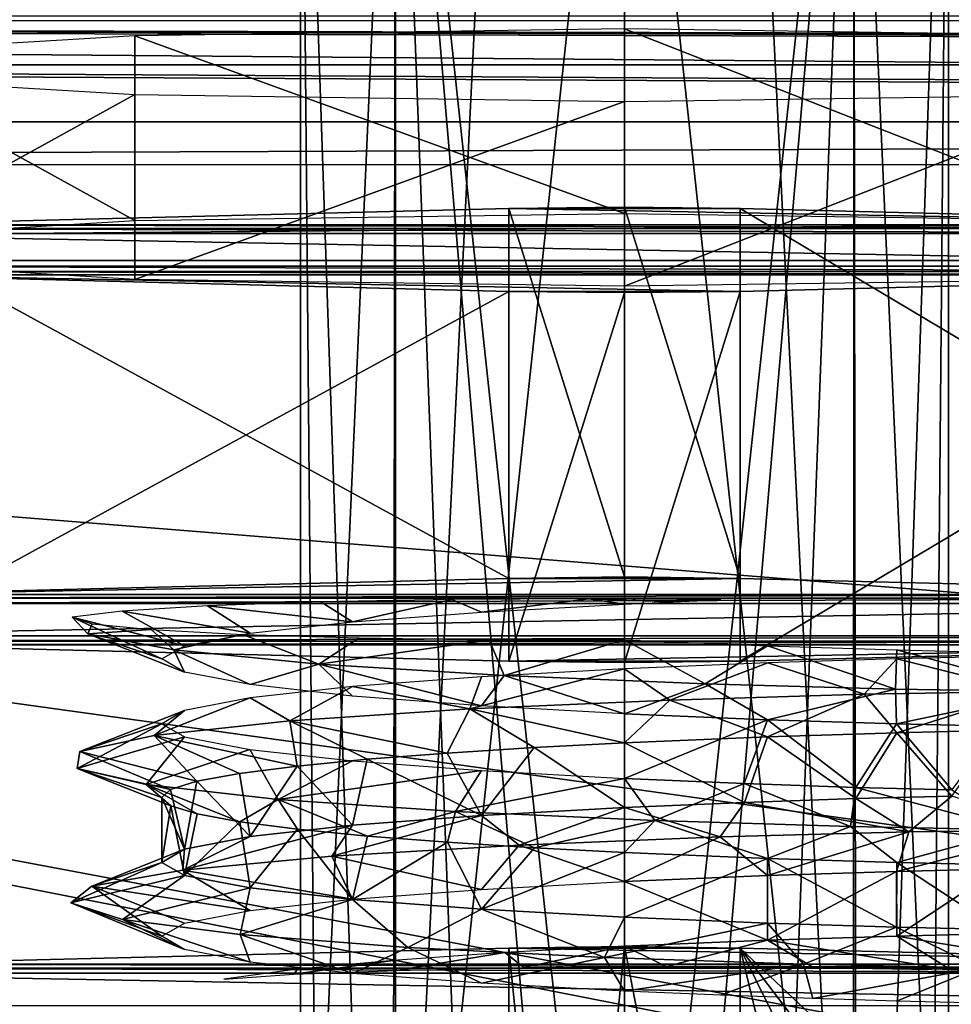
# Model space of a CAD drawing. Header units: millimetres. Extents: x -83 to 83, y -132 to 78.
# Tile 10 of 29: x -27 to -16, y -88 to -78. Entities that reach past the tile are written whole.
import ezdxf

# ---------------------------------------------------------------- set-up
doc = ezdxf.new("R2010")
doc.units = ezdxf.units.MM
doc.header["$LTSCALE"] = 52.148148
for name, color, linetype in [('21', 7, 'CONTINUOUS'), ('217', 7, 'CONTINUOUS'), ('218', 7, 'CONTINUOUS'), ('22', 7, 'CONTINUOUS'), ('232', 7, 'CONTINUOUS'), ('233', 7, 'CONTINUOUS'), ('234', 7, 'CONTINUOUS'), ('238', 7, 'CONTINUOUS'), ('240', 7, 'CONTINUOUS'), ('241', 7, 'CONTINUOUS'), ('242', 7, 'CONTINUOUS'), ('243', 7, 'CONTINUOUS'), ('244', 7, 'CONTINUOUS'), ('245', 7, 'CONTINUOUS'), ('246', 7, 'CONTINUOUS'), ('247', 7, 'CONTINUOUS'), ('251', 7, 'CONTINUOUS'), ('252', 7, 'CONTINUOUS'), ('253', 7, 'CONTINUOUS'), ('257', 7, 'CONTINUOUS'), ('258', 7, 'CONTINUOUS'), ('259', 7, 'CONTINUOUS'), ('260', 7, 'CONTINUOUS'), ('61', 7, 'CONTINUOUS'), ('91', 7, 'CONTINUOUS')]:
    doc.layers.add(name, color=color, linetype=linetype)

msp = doc.modelspace()

# ---------------------------------------------------------------- linework, layer by layer
at = {"layer": '21', "linetype": 'Continuous'}
for points in [[(61.488, -77.937, -10.004), (-70.485, -77.521, -0.478), (61.08, -78.616, -25.565), (61.488, -77.937, -10.004)], [(70.203, -77.873, -8.544), (-70.485, -77.521, -0.478), (62.987, -77.873, -8.544), (70.203, -77.873, -8.544)], [(61.94, -77.892, -8.97), (-70.485, -77.521, -0.478), (61.488, -77.937, -10.004), (61.94, -77.892, -8.97)], [(61.08, -78.616, -25.565), (-70.485, -77.521, -0.478), (-61.94, -77.892, -8.97), (61.08, -78.616, -25.565)], [(70.485, -77.521, -0.478), (-70.485, -77.521, -0.478), (70.203, -77.873, -8.544), (70.485, -77.521, -0.478)], [(62.987, -77.873, -8.544), (-70.485, -77.521, -0.478), (61.94, -77.892, -8.97), (62.987, -77.873, -8.544)], [(-61.488, -77.937, -10.004), (61.08, -78.616, -25.565), (-61.94, -77.892, -8.97), (-61.488, -77.937, -10.004)], [(-61.08, -78.616, -25.565), (61.08, -78.616, -25.565), (-61.488, -77.937, -10.004), (-61.08, -78.616, -25.565)]]:
    msp.add_3dface(points, dxfattribs=at)
at = {"layer": '217', "linetype": 'Continuous'}
for points in [[(-17.525, -71.899, -9.279), (-20, -94.833, -7.251), (-20, -71.855, -8.254), (-17.525, -71.899, -9.279)], [(-18.623, -100.839, -7.271), (-20, -100.827, -6.989), (-17.525, -71.899, -9.279), (-18.623, -100.839, -7.271)], [(-20, -100.827, -6.989), (-20, -94.833, -7.251), (-17.525, -71.899, -9.279), (-20, -100.827, -6.989)], [(-17.488, -100.873, -8.051), (-18.623, -100.839, -7.271), (-17.525, -71.899, -9.279), (-17.488, -100.873, -8.051)], [(-16.5, -72.007, -11.752), (-17.488, -100.873, -8.051), (-17.525, -71.899, -9.279), (-16.5, -72.007, -11.752)], [(-17.524, -72.115, -14.222), (-16.5, -94.985, -10.748), (-16.5, -72.007, -11.752), (-17.524, -72.115, -14.222)], [(-16.759, -100.922, -9.165), (-17.488, -100.873, -8.051), (-16.5, -72.007, -11.752), (-16.759, -100.922, -9.165)], [(-16.5, -94.985, -10.748), (-16.759, -100.922, -9.165), (-16.5, -72.007, -11.752), (-16.5, -94.985, -10.748)], [(-20, -72.16, -15.247), (-17.525, -95.093, -13.22), (-18.66, -72.148, -14.981), (-20, -72.16, -15.247)], [(-18.66, -72.148, -14.981), (-17.525, -95.093, -13.22), (-17.524, -72.115, -14.222), (-18.66, -72.148, -14.981)], [(-17.525, -95.093, -13.22), (-16.5, -94.985, -10.748), (-17.524, -72.115, -14.222), (-17.525, -95.093, -13.22)], [(-20, -95.138, -14.244), (-17.525, -95.093, -13.22), (-20, -72.16, -15.247), (-20, -95.138, -14.244)]]:
    msp.add_3dface(points, dxfattribs=at)
at = {"layer": '218', "linetype": 'Continuous'}
for points in [[(-22.475, -94.877, -8.275), (-23.5, -94.985, -10.748), (-22.476, -71.899, -9.279), (-22.475, -94.877, -8.275)], [(-22.476, -71.899, -9.279), (-23.5, -94.985, -10.748), (-23.5, -72.007, -11.75), (-22.476, -71.899, -9.279)], [(-21.34, -71.866, -8.52), (-22.475, -94.877, -8.275), (-22.476, -71.899, -9.279), (-21.34, -71.866, -8.52)], [(-20, -94.833, -7.251), (-22.475, -94.877, -8.275), (-20, -71.855, -8.254), (-20, -94.833, -7.251)], [(-20, -71.855, -8.254), (-22.475, -94.877, -8.275), (-21.34, -71.866, -8.52), (-20, -71.855, -8.254)], [(-23.5, -72.007, -11.75), (-22.512, -101.086, -12.92), (-22.475, -72.115, -14.223), (-23.5, -72.007, -11.75)], [(-23.241, -101.037, -11.807), (-22.512, -101.086, -12.92), (-23.5, -72.007, -11.75), (-23.241, -101.037, -11.807)], [(-23.5, -94.985, -10.748), (-23.241, -101.037, -11.807), (-23.5, -72.007, -11.75), (-23.5, -94.985, -10.748)], [(-22.512, -101.086, -12.92), (-21.377, -101.12, -13.7), (-22.475, -72.115, -14.223), (-22.512, -101.086, -12.92)], [(-21.377, -101.12, -13.7), (-20, -101.132, -13.982), (-22.475, -72.115, -14.223), (-21.377, -101.12, -13.7)], [(-20, -101.132, -13.982), (-20, -95.138, -14.244), (-22.475, -72.115, -14.223), (-20, -101.132, -13.982)], [(-20, -95.138, -14.244), (-20, -72.16, -15.247), (-22.475, -72.115, -14.223), (-20, -95.138, -14.244)]]:
    msp.add_3dface(points, dxfattribs=at)
at = {"layer": '22', "linetype": 'Continuous'}
for points in [[(-74.25, -78, -29), (-74.47, -77.47, -29), (74.25, -78, -29), (-74.25, -78, -29)], [(74.25, -78, -29), (-74.47, -77.47, -29), (74.47, -77.47, -29), (74.25, -78, -29)], [(-74.25, -110.996, -29), (-74.25, -78, -29), (74.25, -110.996, -29), (-74.25, -110.996, -29)], [(74.25, -110.996, -29), (-74.25, -78, -29), (74.25, -78, -29), (74.25, -110.996, -29)]]:
    msp.add_3dface(points, dxfattribs=at)
at = {"layer": '232', "linetype": 'Continuous'}
for points in [[(-17.092, -94.444, -1.472), (-15.25, -94.627, -2.528), (-18.75, -87.545, -0.815), (-17.092, -94.444, -1.472)], [(-15.25, -94.627, -2.528), (-13.426, -94.539, -3.586), (-18.75, -87.545, -0.815), (-15.25, -94.627, -2.528)], [(-18.75, -93.977, -0.534), (-17.092, -94.444, -1.472), (-18.75, -87.545, -0.815), (-18.75, -93.977, -0.534)], [(-13.426, -94.539, -3.586), (-11.75, -94.153, -4.571), (-18.75, -87.545, -0.815), (-13.426, -94.539, -3.586)], [(-18.75, -87.545, -0.815), (-11.75, -94.153, -4.571), (-11.75, -87.721, -4.852), (-18.75, -87.545, -0.815)]]:
    msp.add_3dface(points, dxfattribs=at)
at = {"layer": '233', "linetype": 'Continuous'}
for points in [[(-21.25, -87.545, -0.815), (-20.621, -93.79, -0.285), (-20, -87.53, -0.48), (-21.25, -87.545, -0.815)], [(-21.25, -93.977, -0.534), (-20.621, -93.79, -0.285), (-21.25, -87.545, -0.815), (-21.25, -93.977, -0.534)], [(-20.621, -93.79, -0.285), (-19.987, -93.729, -0.209), (-20, -87.53, -0.48), (-20.621, -93.79, -0.285)], [(-18.75, -93.977, -0.534), (-18.75, -87.545, -0.815), (-20, -87.53, -0.48), (-18.75, -93.977, -0.534)], [(-19.987, -93.729, -0.209), (-18.75, -93.977, -0.534), (-20, -87.53, -0.48), (-19.987, -93.729, -0.209)]]:
    msp.add_3dface(points, dxfattribs=at)
at = {"layer": '234', "linetype": 'Continuous'}
for points in [[(-21.25, -93.977, -0.534), (-21.25, -87.545, -0.815), (-28.25, -87.721, -4.852), (-21.25, -93.977, -0.534)], [(-26.572, -94.539, -3.585), (-24.75, -94.627, -2.528), (-28.25, -87.721, -4.852), (-26.572, -94.539, -3.585)], [(-22.906, -94.444, -1.471), (-21.25, -93.977, -0.534), (-28.25, -87.721, -4.852), (-22.906, -94.444, -1.471)], [(-24.75, -94.627, -2.528), (-22.906, -94.444, -1.471), (-28.25, -87.721, -4.852), (-24.75, -94.627, -2.528)]]:
    msp.add_3dface(points, dxfattribs=at)
at = {"layer": '238', "linetype": 'Continuous'}
for points in [[(-21.25, -87.545, -0.815), (-11.75, -87.721, -4.852), (-28.25, -87.721, -4.852), (-21.25, -87.545, -0.815)], [(-18.75, -87.545, -0.815), (-21.25, -87.545, -0.815), (-20, -87.53, -0.48), (-18.75, -87.545, -0.815)], [(-18.75, -87.545, -0.815), (-11.75, -87.721, -4.852), (-21.25, -87.545, -0.815), (-18.75, -87.545, -0.815)], [(-10.5, -87.816, -7.015), (-29.5, -87.816, -7.015), (-29.165, -87.761, -5.766), (-10.5, -87.816, -7.015)], [(-29.165, -87.761, -5.766), (-28.25, -87.721, -4.852), (-10.835, -87.761, -5.766), (-29.165, -87.761, -5.766)], [(-10.5, -87.816, -7.015), (-29.165, -87.761, -5.766), (-10.835, -87.761, -5.766), (-10.5, -87.816, -7.015)], [(-28.25, -87.721, -4.852), (-11.75, -87.721, -4.852), (-10.835, -87.761, -5.766), (-28.25, -87.721, -4.852)], [(-29.5, -87.816, -7.015), (-10.5, -88.168, -15.09), (-29.5, -88.168, -15.09), (-29.5, -87.816, -7.015)], [(-10.5, -87.816, -7.015), (-10.5, -88.168, -15.09), (-29.5, -87.816, -7.015), (-10.5, -87.816, -7.015)]]:
    msp.add_3dface(points, dxfattribs=at)
at = {"layer": '240', "linetype": 'Continuous'}
for points in [[(-20, -85.326, -6.164), (-20.977, -85.377, -6.259), (-20, -86.026, -6.134), (-20, -85.326, -6.164)], [(-21.915, -85.437, -6.541), (-22.78, -85.504, -7.002), (-21.547, -86.111, -6.376), (-21.915, -85.437, -6.541)], [(-20.977, -85.377, -6.259), (-21.915, -85.437, -6.541), (-21.547, -86.111, -6.376), (-20.977, -85.377, -6.259)], [(-20, -86.026, -6.134), (-20.977, -85.377, -6.259), (-21.547, -86.111, -6.376), (-20, -86.026, -6.134)], [(-22.78, -85.504, -7.002), (-23.538, -85.578, -7.622), (-22.941, -86.217, -7.083), (-22.78, -85.504, -7.002)], [(-21.547, -86.111, -6.376), (-22.78, -85.504, -7.002), (-22.941, -86.217, -7.083), (-21.547, -86.111, -6.376)], [(-24.159, -85.658, -8.377), (-24.62, -85.742, -9.238), (-24.046, -86.34, -8.184), (-24.159, -85.658, -8.377)], [(-23.538, -85.578, -7.622), (-24.159, -85.658, -8.377), (-24.046, -86.34, -8.184), (-23.538, -85.578, -7.622)], [(-22.941, -86.217, -7.083), (-23.538, -85.578, -7.622), (-24.046, -86.34, -8.184), (-22.941, -86.217, -7.083)], [(-24.62, -85.742, -9.238), (-24.905, -85.83, -10.174), (-24.756, -86.476, -9.574), (-24.62, -85.742, -9.238)], [(-24.046, -86.34, -8.184), (-24.62, -85.742, -9.238), (-24.756, -86.476, -9.574), (-24.046, -86.34, -8.184)], [(-24.905, -85.83, -10.174), (-25, -85.919, -11.145), (-24.756, -86.476, -9.574), (-24.905, -85.83, -10.174)], [(-24.756, -86.476, -9.574), (-25, -85.919, -11.145), (-25, -86.619, -11.116), (-24.756, -86.476, -9.574)], [(-25, -85.919, -11.145), (-24.904, -86.009, -12.118), (-25, -86.619, -11.116), (-25, -85.919, -11.145)], [(-25, -86.619, -11.116), (-24.904, -86.009, -12.118), (-24.755, -86.761, -12.654), (-25, -86.619, -11.116)], [(-24.904, -86.009, -12.118), (-24.619, -86.096, -13.053), (-24.755, -86.761, -12.654), (-24.904, -86.009, -12.118)], [(-24.619, -86.096, -13.053), (-24.156, -86.181, -13.914), (-24.755, -86.761, -12.654), (-24.619, -86.096, -13.053)], [(-24.755, -86.761, -12.654), (-24.156, -86.181, -13.914), (-24.045, -86.896, -14.042), (-24.755, -86.761, -12.654)], [(-24.156, -86.181, -13.914), (-23.534, -86.261, -14.669), (-24.045, -86.896, -14.042), (-24.156, -86.181, -13.914)], [(-24.045, -86.896, -14.042), (-23.534, -86.261, -14.669), (-22.94, -87.02, -15.144), (-24.045, -86.896, -14.042)], [(-23.534, -86.261, -14.669), (-22.777, -86.335, -15.287), (-22.94, -87.02, -15.144), (-23.534, -86.261, -14.669)], [(-22.777, -86.335, -15.287), (-21.912, -86.402, -15.747), (-22.94, -87.02, -15.144), (-22.777, -86.335, -15.287)], [(-22.94, -87.02, -15.144), (-21.912, -86.402, -15.747), (-21.545, -87.126, -15.85), (-22.94, -87.02, -15.144)], [(-21.912, -86.402, -15.747), (-20.974, -86.461, -16.029), (-21.545, -87.126, -15.85), (-21.912, -86.402, -15.747)], [(-20.974, -86.461, -16.029), (-20, -86.512, -16.122), (-21.545, -87.126, -15.85), (-20.974, -86.461, -16.029)], [(-21.545, -87.126, -15.85), (-20, -86.512, -16.122), (-20, -87.211, -16.092), (-21.545, -87.126, -15.85)]]:
    msp.add_3dface(points, dxfattribs=at)
at = {"layer": '241', "linetype": 'Continuous'}
for points in [[(-24.505, -83.846, -7.784), (-25.43, -83.902, -9.085), (-24.045, -84.142, -8.279), (-24.505, -83.846, -7.784)], [(-23.281, -83.803, -6.81), (-24.505, -83.846, -7.784), (-22.94, -84.019, -7.178), (-23.281, -83.803, -6.81)], [(-22.94, -84.019, -7.178), (-24.505, -83.846, -7.784), (-24.045, -84.142, -8.279), (-22.94, -84.019, -7.178)], [(-21.867, -83.778, -6.231), (-23.281, -83.803, -6.81), (-22.94, -84.019, -7.178), (-21.867, -83.778, -6.231)], [(-21.546, -83.913, -6.471), (-21.867, -83.778, -6.231), (-22.94, -84.019, -7.178), (-21.546, -83.913, -6.471)], [(-20.385, -83.771, -6.077), (-21.867, -83.778, -6.231), (-21.546, -83.913, -6.471), (-20.385, -83.771, -6.077)], [(-20, -83.828, -6.23), (-20.385, -83.771, -6.077), (-21.546, -83.913, -6.471), (-20, -83.828, -6.23)], [(-19.477, -83.804, -6.258), (-20.385, -83.771, -6.077), (-20, -83.828, -6.23), (-19.477, -83.804, -6.258)], [(-18.96, -83.783, -6.341), (-20.385, -83.771, -6.077), (-19.477, -83.804, -6.258), (-18.96, -83.783, -6.341)], [(-25.43, -83.902, -9.085), (-25.967, -83.969, -10.601), (-24.755, -84.278, -9.667), (-25.43, -83.902, -9.085)], [(-24.755, -84.278, -9.667), (-25.967, -83.969, -10.601), (-25, -84.42, -11.206), (-24.755, -84.278, -9.667)], [(-25, -84.42, -11.206), (-25.967, -83.969, -10.601), (-25.799, -84.15, -12.762), (-25, -84.42, -11.206)], [(-24.045, -84.142, -8.279), (-25.43, -83.902, -9.085), (-24.755, -84.278, -9.667), (-24.045, -84.142, -8.279)], [(-24.755, -84.563, -12.749), (-25, -84.42, -11.206), (-25.799, -84.15, -12.762), (-24.755, -84.563, -12.749)], [(-24.87, -84.323, -14.721), (-24.755, -84.563, -12.749), (-25.799, -84.15, -12.762), (-24.87, -84.323, -14.721)], [(-24.046, -84.698, -14.138), (-24.755, -84.563, -12.749), (-24.87, -84.323, -14.721), (-24.046, -84.698, -14.138)], [(-23.302, -84.475, -16.221), (-24.046, -84.698, -14.138), (-24.87, -84.323, -14.721), (-23.302, -84.475, -16.221)], [(-22.941, -84.822, -15.239), (-24.046, -84.698, -14.138), (-23.302, -84.475, -16.221), (-22.941, -84.822, -15.239)], [(-21.301, -84.599, -17.064), (-21.546, -84.928, -15.946), (-23.302, -84.475, -16.221), (-21.301, -84.599, -17.064)], [(-21.546, -84.928, -15.946), (-22.941, -84.822, -15.239), (-23.302, -84.475, -16.221), (-21.546, -84.928, -15.946)], [(-20, -85.013, -16.188), (-21.546, -84.928, -15.946), (-21.301, -84.599, -17.064), (-20, -85.013, -16.188)], [(-19.129, -84.689, -17.139), (-20, -85.013, -16.188), (-21.301, -84.599, -17.064), (-19.129, -84.689, -17.139)], [(-18.454, -85.078, -15.94), (-20, -85.013, -16.188), (-19.129, -84.689, -17.139), (-18.454, -85.078, -15.94)], [(-17.071, -84.746, -16.436), (-18.454, -85.078, -15.94), (-19.129, -84.689, -17.139), (-17.071, -84.746, -16.436)], [(-19.509, -84.864, -5.204), (-18.455, -85.262, -6.412), (-17.411, -84.802, -5.774), (-19.509, -84.864, -5.204)], [(-18.455, -85.262, -6.412), (-17.059, -85.218, -7.126), (-17.411, -84.802, -5.774), (-18.455, -85.262, -6.412)], [(-17.061, -85.121, -15.227), (-18.454, -85.078, -15.94), (-17.071, -84.746, -16.436), (-17.061, -85.121, -15.227)], [(-17.411, -84.802, -5.774), (-17.059, -85.218, -7.126), (-15.652, -84.771, -7.054), (-17.411, -84.802, -5.774)], [(-15.398, -84.772, -15.047), (-17.061, -85.121, -15.227), (-17.071, -84.746, -16.436), (-15.398, -84.772, -15.047)], [(-15.955, -85.148, -14.119), (-17.061, -85.121, -15.227), (-15.398, -84.772, -15.047), (-15.955, -85.148, -14.119)], [(-17.059, -85.218, -7.126), (-15.954, -85.191, -8.235), (-15.652, -84.771, -7.054), (-17.059, -85.218, -7.126)], [(-21.671, -84.961, -5.417), (-20, -85.326, -6.164), (-19.509, -84.864, -5.204), (-21.671, -84.961, -5.417)], [(-20, -85.326, -6.164), (-18.455, -85.262, -6.412), (-19.509, -84.864, -5.204), (-20, -85.326, -6.164)], [(-23.615, -85.09, -6.386), (-21.915, -85.437, -6.541), (-21.671, -84.961, -5.417), (-23.615, -85.09, -6.386)], [(-21.915, -85.437, -6.541), (-20.977, -85.377, -6.259), (-21.671, -84.961, -5.417), (-21.915, -85.437, -6.541)], [(-20.977, -85.377, -6.259), (-20, -85.326, -6.164), (-21.671, -84.961, -5.417), (-20.977, -85.377, -6.259)], [(-25.083, -85.247, -7.982), (-23.538, -85.578, -7.622), (-23.615, -85.09, -6.386), (-25.083, -85.247, -7.982)], [(-22.78, -85.504, -7.002), (-21.915, -85.437, -6.541), (-23.615, -85.09, -6.386), (-22.78, -85.504, -7.002)], [(-23.538, -85.578, -7.622), (-22.78, -85.504, -7.002), (-23.615, -85.09, -6.386), (-23.538, -85.578, -7.622)], [(-25.885, -85.422, -9.997), (-24.62, -85.742, -9.238), (-25.083, -85.247, -7.982), (-25.885, -85.422, -9.997)], [(-24.62, -85.742, -9.238), (-24.159, -85.658, -8.377), (-25.083, -85.247, -7.982), (-24.62, -85.742, -9.238)], [(-24.159, -85.658, -8.377), (-23.538, -85.578, -7.622), (-25.083, -85.247, -7.982), (-24.159, -85.658, -8.377)], [(-25.915, -85.603, -12.164), (-24.905, -85.83, -10.174), (-25.885, -85.422, -9.997), (-25.915, -85.603, -12.164)], [(-24.905, -85.83, -10.174), (-24.62, -85.742, -9.238), (-25.885, -85.422, -9.997), (-24.905, -85.83, -10.174)], [(-25, -85.919, -11.145), (-24.905, -85.83, -10.174), (-25.915, -85.603, -12.164), (-25, -85.919, -11.145)], [(-25.169, -85.779, -14.2), (-24.904, -86.009, -12.118), (-25.915, -85.603, -12.164), (-25.169, -85.779, -14.2)], [(-24.904, -86.009, -12.118), (-25, -85.919, -11.145), (-25.915, -85.603, -12.164), (-24.904, -86.009, -12.118)], [(-24.619, -86.096, -13.053), (-24.904, -86.009, -12.118), (-25.169, -85.779, -14.2), (-24.619, -86.096, -13.053)], [(-23.744, -85.938, -15.836), (-24.156, -86.181, -13.914), (-25.169, -85.779, -14.2), (-23.744, -85.938, -15.836)], [(-24.156, -86.181, -13.914), (-24.619, -86.096, -13.053), (-25.169, -85.779, -14.2), (-24.156, -86.181, -13.914)], [(-23.534, -86.261, -14.669), (-24.156, -86.181, -13.914), (-23.744, -85.938, -15.836), (-23.534, -86.261, -14.669)], [(-21.828, -86.069, -16.857), (-22.777, -86.335, -15.287), (-23.744, -85.938, -15.836), (-21.828, -86.069, -16.857)], [(-22.777, -86.335, -15.287), (-23.534, -86.261, -14.669), (-23.744, -85.938, -15.836), (-22.777, -86.335, -15.287)], [(-21.912, -86.402, -15.747), (-22.777, -86.335, -15.287), (-21.828, -86.069, -16.857), (-21.912, -86.402, -15.747)], [(-20.974, -86.461, -16.029), (-21.912, -86.402, -15.747), (-21.828, -86.069, -16.857), (-20.974, -86.461, -16.029)], [(-19.672, -86.168, -17.129), (-20.974, -86.461, -16.029), (-21.828, -86.069, -16.857), (-19.672, -86.168, -17.129)], [(-20, -86.512, -16.122), (-20.974, -86.461, -16.029), (-19.672, -86.168, -17.129), (-20, -86.512, -16.122)], [(-18.454, -86.576, -15.874), (-20, -86.512, -16.122), (-19.672, -86.168, -17.129), (-18.454, -86.576, -15.874)], [(-17.56, -86.233, -16.616), (-18.454, -86.576, -15.874), (-19.672, -86.168, -17.129), (-17.56, -86.233, -16.616)], [(-18.967, -86.344, -5.209), (-18.455, -86.761, -6.347), (-16.929, -86.29, -5.968), (-18.967, -86.344, -5.209)], [(-18.455, -86.761, -6.347), (-17.06, -86.717, -7.06), (-16.929, -86.29, -5.968), (-18.455, -86.761, -6.347)], [(-17.059, -86.62, -15.16), (-18.454, -86.576, -15.874), (-17.56, -86.233, -16.616), (-17.059, -86.62, -15.16)], [(-15.767, -86.266, -15.385), (-17.059, -86.62, -15.16), (-17.56, -86.233, -16.616), (-15.767, -86.266, -15.385)], [(-16.929, -86.29, -5.968), (-17.06, -86.717, -7.06), (-15.294, -86.266, -7.402), (-16.929, -86.29, -5.968)], [(-17.06, -86.717, -7.06), (-15.955, -86.69, -8.169), (-15.294, -86.266, -7.402), (-17.06, -86.717, -7.06)], [(-15.953, -86.647, -14.051), (-17.059, -86.62, -15.16), (-15.767, -86.266, -15.385), (-15.953, -86.647, -14.051)], [(-21.14, -86.432, -5.225), (-20, -86.825, -6.099), (-18.967, -86.344, -5.209), (-21.14, -86.432, -5.225)], [(-20, -86.825, -6.099), (-18.455, -86.761, -6.347), (-18.967, -86.344, -5.209), (-20, -86.825, -6.099)], [(-23.164, -86.553, -6.013), (-21.545, -86.911, -6.34), (-21.14, -86.432, -5.225), (-23.164, -86.553, -6.013)], [(-21.545, -86.911, -6.34), (-20, -86.825, -6.099), (-21.14, -86.432, -5.225), (-21.545, -86.911, -6.34)], [(-24.773, -86.704, -7.469), (-22.94, -87.016, -7.047), (-23.164, -86.553, -6.013), (-24.773, -86.704, -7.469)], [(-22.94, -87.016, -7.047), (-21.545, -86.911, -6.34), (-23.164, -86.553, -6.013), (-22.94, -87.016, -7.047)], [(-25.755, -86.876, -9.402), (-24.046, -87.14, -8.149), (-24.773, -86.704, -7.469), (-25.755, -86.876, -9.402)], [(-24.046, -87.14, -8.149), (-22.94, -87.016, -7.047), (-24.773, -86.704, -7.469), (-24.046, -87.14, -8.149)], [(-25.982, -87.057, -11.558), (-25, -87.418, -11.077), (-25.755, -86.876, -9.402), (-25.982, -87.057, -11.558)], [(-24.755, -87.275, -9.537), (-24.046, -87.14, -8.149), (-25.755, -86.876, -9.402), (-24.755, -87.275, -9.537)], [(-25, -87.418, -11.077), (-24.755, -87.275, -9.537), (-25.755, -86.876, -9.402), (-25, -87.418, -11.077)], [(-24.755, -87.56, -12.618), (-25, -87.418, -11.077), (-25.982, -87.057, -11.558), (-24.755, -87.56, -12.618)], [(-25.424, -87.235, -13.653), (-24.755, -87.56, -12.618), (-25.982, -87.057, -11.558), (-25.424, -87.235, -13.653)], [(-24.155, -87.399, -15.412), (-24.045, -87.696, -14.008), (-25.424, -87.235, -13.653), (-24.155, -87.399, -15.412)], [(-24.045, -87.696, -14.008), (-24.755, -87.56, -12.618), (-25.424, -87.235, -13.653), (-24.045, -87.696, -14.008)], [(-22.34, -87.538, -16.603), (-22.939, -87.819, -15.109), (-24.155, -87.399, -15.412), (-22.34, -87.538, -16.603)], [(-22.939, -87.819, -15.109), (-24.045, -87.696, -14.008), (-24.155, -87.399, -15.412), (-22.939, -87.819, -15.109)], [(-21.544, -87.925, -15.816), (-22.939, -87.819, -15.109), (-22.34, -87.538, -16.603), (-21.544, -87.925, -15.816)], [(-20.218, -87.646, -17.07), (-21.544, -87.925, -15.816), (-22.34, -87.538, -16.603), (-20.218, -87.646, -17.07)], [(-20, -88.01, -16.057), (-21.544, -87.925, -15.816), (-20.218, -87.646, -17.07), (-20, -88.01, -16.057)], [(-18.068, -87.719, -16.751), (-20, -88.01, -16.057), (-20.218, -87.646, -17.07), (-18.068, -87.719, -16.751)], [(-18.96, -88.056, -15.946), (-20, -88.01, -16.057), (-18.068, -87.719, -16.751), (-18.96, -88.056, -15.946)], [(-17.966, -88.091, -15.621), (-18.96, -88.056, -15.946), (-18.068, -87.719, -16.751), (-17.966, -88.091, -15.621)], [(-16.171, -87.759, -15.687), (-17.966, -88.091, -15.621), (-18.068, -87.719, -16.751), (-16.171, -87.759, -15.687)], [(-17.061, -88.119, -15.096), (-17.966, -88.091, -15.621), (-16.171, -87.759, -15.687), (-17.061, -88.119, -15.096)], [(-16.284, -88.138, -14.395), (-17.061, -88.119, -15.096), (-16.171, -87.759, -15.687), (-16.284, -88.138, -14.395)], [(-16.473, -87.78, -6.203), (-15.416, -87.835, -7.444), (-14.975, -87.762, -7.781), (-16.473, -87.78, -6.203)]]:
    msp.add_3dface(points, dxfattribs=at)
at = {"layer": '242', "linetype": 'Continuous'}
for points in [[(-20, -83.534, -0.655), (-21.25, -83.549, -0.989), (-18.75, -83.549, -0.989), (-20, -83.534, -0.655)], [(-21.25, -83.549, -0.989), (-28.25, -83.725, -5.027), (-18.75, -83.549, -0.989), (-21.25, -83.549, -0.989)], [(-18.75, -83.549, -0.989), (-28.25, -83.725, -5.027), (-11.75, -83.725, -5.027), (-18.75, -83.549, -0.989)], [(-11.75, -83.725, -5.027), (-29.165, -83.765, -5.941), (-10.835, -83.765, -5.941), (-11.75, -83.725, -5.027)], [(-28.25, -83.725, -5.027), (-29.165, -83.765, -5.941), (-11.75, -83.725, -5.027), (-28.25, -83.725, -5.027)], [(-10.835, -83.765, -5.941), (-29.5, -83.82, -7.19), (-10.5, -83.82, -7.19), (-10.835, -83.765, -5.941)], [(-29.165, -83.765, -5.941), (-29.5, -83.82, -7.19), (-10.835, -83.765, -5.941), (-29.165, -83.765, -5.941)], [(-29.5, -83.82, -7.19), (-29.5, -84.172, -15.265), (-10.5, -83.82, -7.19), (-29.5, -83.82, -7.19)], [(-10.5, -83.82, -7.19), (-29.5, -84.172, -15.265), (-10.5, -84.172, -15.265), (-10.5, -83.82, -7.19)], [(-29.5, -84.172, -15.265), (-29.165, -84.227, -16.514), (-10.5, -84.172, -15.265), (-29.5, -84.172, -15.265)], [(-10.5, -84.172, -15.265), (-29.165, -84.227, -16.514), (-10.835, -84.227, -16.514), (-10.5, -84.172, -15.265)], [(-29.165, -84.227, -16.514), (-28.25, -84.267, -17.428), (-10.835, -84.227, -16.514), (-29.165, -84.227, -16.514)], [(-10.835, -84.227, -16.514), (-28.25, -84.267, -17.428), (-11.75, -84.267, -17.428), (-10.835, -84.227, -16.514)], [(-28.25, -84.267, -17.428), (-21.25, -84.443, -21.466), (-11.75, -84.267, -17.428), (-28.25, -84.267, -17.428)], [(-21.25, -84.443, -21.466), (-18.75, -84.443, -21.466), (-11.75, -84.267, -17.428), (-21.25, -84.443, -21.466)], [(-20, -84.458, -21.8), (-18.75, -84.443, -21.466), (-21.25, -84.443, -21.466), (-20, -84.458, -21.8)]]:
    msp.add_3dface(points, dxfattribs=at)
at = {"layer": '243', "linetype": 'Continuous'}
for points in [[(-21.25, -84.443, -21.466), (-21.25, -80.447, -21.64), (-20, -80.461, -21.975), (-21.25, -84.443, -21.466)], [(-18.75, -84.443, -21.466), (-20, -84.458, -21.8), (-18.75, -80.447, -21.64), (-18.75, -84.443, -21.466)], [(-18.75, -80.447, -21.64), (-20, -84.458, -21.8), (-20, -80.461, -21.975), (-18.75, -80.447, -21.64)], [(-20, -84.458, -21.8), (-21.25, -84.443, -21.466), (-20, -80.461, -21.975), (-20, -84.458, -21.8)]]:
    msp.add_3dface(points, dxfattribs=at)
at = {"layer": '244', "linetype": 'Continuous'}
for points in [[(-21.25, -79.553, -1.164), (-11.75, -79.729, -5.201), (-28.25, -79.729, -5.201), (-21.25, -79.553, -1.164)], [(-20, -79.538, -0.829), (-18.75, -79.553, -1.164), (-21.25, -79.553, -1.164), (-20, -79.538, -0.829)], [(-18.75, -79.553, -1.164), (-11.75, -79.729, -5.201), (-21.25, -79.553, -1.164), (-18.75, -79.553, -1.164)], [(-29.165, -79.769, -6.115), (-10.5, -79.823, -7.364), (-29.5, -79.823, -7.364), (-29.165, -79.769, -6.115)], [(-28.25, -79.729, -5.201), (-10.835, -79.769, -6.115), (-29.165, -79.769, -6.115), (-28.25, -79.729, -5.201)], [(-10.835, -79.769, -6.115), (-10.5, -79.823, -7.364), (-29.165, -79.769, -6.115), (-10.835, -79.769, -6.115)], [(-11.75, -79.729, -5.201), (-10.835, -79.769, -6.115), (-28.25, -79.729, -5.201), (-11.75, -79.729, -5.201)], [(-10.5, -79.823, -7.364), (-10.5, -80.176, -15.439), (-29.5, -79.823, -7.364), (-10.5, -79.823, -7.364)], [(-29.5, -79.823, -7.364), (-10.5, -80.176, -15.439), (-29.5, -80.176, -15.439), (-29.5, -79.823, -7.364)], [(-29.5, -80.176, -15.439), (-10.835, -80.231, -16.688), (-29.165, -80.231, -16.688), (-29.5, -80.176, -15.439)], [(-10.5, -80.176, -15.439), (-10.835, -80.231, -16.688), (-29.5, -80.176, -15.439), (-10.5, -80.176, -15.439)], [(-10.835, -80.231, -16.688), (-11.75, -80.27, -17.602), (-29.165, -80.231, -16.688), (-10.835, -80.231, -16.688)], [(-29.165, -80.231, -16.688), (-11.75, -80.27, -17.602), (-28.25, -80.27, -17.602), (-29.165, -80.231, -16.688)], [(-18.75, -80.447, -21.64), (-21.25, -80.447, -21.64), (-28.25, -80.27, -17.602), (-18.75, -80.447, -21.64)], [(-11.75, -80.27, -17.602), (-18.75, -80.447, -21.64), (-28.25, -80.27, -17.602), (-11.75, -80.27, -17.602)], [(-21.25, -80.447, -21.64), (-18.75, -80.447, -21.64), (-20, -80.461, -21.975), (-21.25, -80.447, -21.64)]]:
    msp.add_3dface(points, dxfattribs=at)
at = {"layer": '245', "linetype": 'Continuous'}
for points in [[(-25.29, -77.684, -4.215), (-28.559, -77.88, -8.71), (-25.291, -79.682, -4.128), (-25.29, -77.684, -4.215)], [(-20, -79.607, -2.41), (-25.29, -77.684, -4.215), (-25.291, -79.682, -4.128), (-20, -79.607, -2.41)], [(-20, -77.609, -2.498), (-25.29, -77.684, -4.215), (-20, -79.607, -2.41), (-20, -77.609, -2.498)], [(-25.291, -79.682, -4.128), (-28.559, -77.88, -8.71), (-28.559, -79.878, -8.623), (-25.291, -79.682, -4.128)], [(-28.559, -78.123, -14.268), (-25.291, -78.319, -18.763), (-28.559, -80.121, -14.181), (-28.559, -78.123, -14.268)], [(-28.559, -80.121, -14.181), (-25.291, -78.319, -18.763), (-25.29, -80.317, -18.676), (-28.559, -80.121, -14.181)], [(-25.291, -78.319, -18.763), (-20, -78.394, -20.48), (-25.29, -80.317, -18.676), (-25.291, -78.319, -18.763)], [(-20, -78.394, -20.48), (-20, -80.392, -20.393), (-25.29, -80.317, -18.676), (-20, -78.394, -20.48)]]:
    msp.add_3dface(points, dxfattribs=at)
at = {"layer": '246', "linetype": 'Continuous'}
for points in [[(-20, -77.609, -2.498), (-20, -79.607, -2.41), (-14.71, -79.682, -4.128), (-20, -77.609, -2.498)], [(-14.709, -77.684, -4.215), (-20, -77.609, -2.498), (-14.71, -79.682, -4.128), (-14.709, -77.684, -4.215)], [(-20, -80.392, -20.393), (-20, -78.394, -20.48), (-14.71, -78.319, -18.763), (-20, -80.392, -20.393)], [(-20, -80.392, -20.393), (-14.71, -78.319, -18.763), (-14.709, -80.317, -18.676), (-20, -80.392, -20.393)]]:
    msp.add_3dface(points, dxfattribs=at)
at = {"layer": '247', "linetype": 'Continuous'}
for points in [[(-11.75, -84.267, -17.428), (-18.75, -84.443, -21.466), (-11.75, -80.27, -17.602), (-11.75, -84.267, -17.428)], [(-18.75, -84.443, -21.466), (-18.75, -80.447, -21.64), (-11.75, -80.27, -17.602), (-18.75, -84.443, -21.466)]]:
    msp.add_3dface(points, dxfattribs=at)
at = {"layer": '251', "linetype": 'Continuous'}
for points in [[(-11.75, -83.725, -5.027), (-11.75, -79.729, -5.201), (-18.75, -79.553, -1.164), (-11.75, -83.725, -5.027)], [(-18.75, -83.549, -0.989), (-11.75, -83.725, -5.027), (-18.75, -79.553, -1.164), (-18.75, -83.549, -0.989)]]:
    msp.add_3dface(points, dxfattribs=at)
at = {"layer": '252', "linetype": 'Continuous'}
for points in [[(-20, -83.534, -0.655), (-20, -79.538, -0.829), (-21.25, -79.553, -1.164), (-20, -83.534, -0.655)], [(-21.25, -83.549, -0.989), (-20, -83.534, -0.655), (-21.25, -79.553, -1.164), (-21.25, -83.549, -0.989)], [(-20, -83.534, -0.655), (-18.75, -83.549, -0.989), (-20, -79.538, -0.829), (-20, -83.534, -0.655)], [(-18.75, -83.549, -0.989), (-18.75, -79.553, -1.164), (-20, -79.538, -0.829), (-18.75, -83.549, -0.989)]]:
    msp.add_3dface(points, dxfattribs=at)
at = {"layer": '253', "linetype": 'Continuous'}
for points in [[(-21.25, -83.549, -0.989), (-21.25, -79.553, -1.164), (-28.25, -79.729, -5.201), (-21.25, -83.549, -0.989)], [(-28.25, -83.725, -5.027), (-21.25, -83.549, -0.989), (-28.25, -79.729, -5.201), (-28.25, -83.725, -5.027)]]:
    msp.add_3dface(points, dxfattribs=at)
at = {"layer": '257', "linetype": 'Continuous'}
for points in [[(-21.25, -80.447, -21.64), (-28.25, -84.267, -17.428), (-28.25, -80.27, -17.602), (-21.25, -80.447, -21.64)], [(-21.25, -84.443, -21.466), (-28.25, -84.267, -17.428), (-21.25, -80.447, -21.64), (-21.25, -84.443, -21.466)]]:
    msp.add_3dface(points, dxfattribs=at)
at = {"layer": '258', "linetype": 'Continuous'}
for points in [[(-25.799, -84.15, -12.762), (-25.967, -83.969, -10.601), (-25.752, -84.039, -12.215), (-25.799, -84.15, -12.762)], [(-25.114, -84.103, -13.675), (-25.799, -84.15, -12.762), (-25.752, -84.039, -12.215), (-25.114, -84.103, -13.675)], [(-24.87, -84.323, -14.721), (-25.799, -84.15, -12.762), (-25.114, -84.103, -13.675), (-24.87, -84.323, -14.721)], [(-24.123, -84.155, -14.872), (-24.87, -84.323, -14.721), (-25.114, -84.103, -13.675), (-24.123, -84.155, -14.872)], [(-23.302, -84.475, -16.221), (-24.87, -84.323, -14.721), (-24.123, -84.155, -14.872), (-23.302, -84.475, -16.221)], [(-22.869, -84.192, -15.725), (-23.302, -84.475, -16.221), (-24.123, -84.155, -14.872), (-22.869, -84.192, -15.725)], [(-21.461, -84.212, -16.183), (-23.302, -84.475, -16.221), (-22.869, -84.192, -15.725), (-21.461, -84.212, -16.183)], [(-21.301, -84.599, -17.064), (-23.302, -84.475, -16.221), (-21.461, -84.212, -16.183), (-21.301, -84.599, -17.064)], [(-20, -84.214, -16.223), (-21.301, -84.599, -17.064), (-21.461, -84.212, -16.183), (-20, -84.214, -16.223)], [(-19.129, -84.689, -17.139), (-21.301, -84.599, -17.064), (-20, -84.214, -16.223), (-19.129, -84.689, -17.139)], [(-19.129, -84.689, -17.139), (-20, -84.214, -16.223), (-18.454, -84.278, -15.975), (-19.129, -84.689, -17.139)], [(-17.071, -84.746, -16.436), (-19.129, -84.689, -17.139), (-18.454, -84.278, -15.975), (-17.071, -84.746, -16.436)], [(-17.059, -84.322, -15.26), (-17.071, -84.746, -16.436), (-18.454, -84.278, -15.975), (-17.059, -84.322, -15.26)], [(-15.398, -84.772, -15.047), (-17.071, -84.746, -16.436), (-17.059, -84.322, -15.26), (-15.398, -84.772, -15.047)], [(-15.954, -84.349, -14.152), (-15.398, -84.772, -15.047), (-17.059, -84.322, -15.26), (-15.954, -84.349, -14.152)], [(-17.059, -84.419, -7.161), (-15.652, -84.771, -7.054), (-15.954, -84.392, -8.269), (-17.059, -84.419, -7.161)], [(-20, -84.527, -6.199), (-19.509, -84.864, -5.204), (-18.452, -84.463, -6.448), (-20, -84.527, -6.199)], [(-19.509, -84.864, -5.204), (-17.411, -84.802, -5.774), (-18.452, -84.463, -6.448), (-19.509, -84.864, -5.204)], [(-18.452, -84.463, -6.448), (-17.411, -84.802, -5.774), (-17.059, -84.419, -7.161), (-18.452, -84.463, -6.448)], [(-17.411, -84.802, -5.774), (-15.652, -84.771, -7.054), (-17.059, -84.419, -7.161), (-17.411, -84.802, -5.774)], [(-21.545, -84.613, -6.441), (-21.671, -84.961, -5.417), (-20, -84.527, -6.199), (-21.545, -84.613, -6.441)], [(-21.671, -84.961, -5.417), (-19.509, -84.864, -5.204), (-20, -84.527, -6.199), (-21.671, -84.961, -5.417)], [(-22.94, -84.719, -7.148), (-21.671, -84.961, -5.417), (-21.545, -84.613, -6.441), (-22.94, -84.719, -7.148)], [(-24.045, -84.842, -8.249), (-23.615, -85.09, -6.386), (-22.94, -84.719, -7.148), (-24.045, -84.842, -8.249)], [(-23.615, -85.09, -6.386), (-21.671, -84.961, -5.417), (-22.94, -84.719, -7.148), (-23.615, -85.09, -6.386)], [(-25.083, -85.247, -7.982), (-23.615, -85.09, -6.386), (-24.045, -84.842, -8.249), (-25.083, -85.247, -7.982)], [(-24.756, -84.978, -9.639), (-25.083, -85.247, -7.982), (-24.045, -84.842, -8.249), (-24.756, -84.978, -9.639)], [(-25, -85.12, -11.178), (-25.885, -85.422, -9.997), (-24.756, -84.978, -9.639), (-25, -85.12, -11.178)], [(-25.885, -85.422, -9.997), (-25.083, -85.247, -7.982), (-24.756, -84.978, -9.639), (-25.885, -85.422, -9.997)], [(-24.756, -85.262, -12.718), (-25.915, -85.603, -12.164), (-25, -85.12, -11.178), (-24.756, -85.262, -12.718)], [(-25.915, -85.603, -12.164), (-25.885, -85.422, -9.997), (-25, -85.12, -11.178), (-25.915, -85.603, -12.164)], [(-25.169, -85.779, -14.2), (-25.915, -85.603, -12.164), (-24.756, -85.262, -12.718), (-25.169, -85.779, -14.2)], [(-24.047, -85.398, -14.106), (-25.169, -85.779, -14.2), (-24.756, -85.262, -12.718), (-24.047, -85.398, -14.106)], [(-23.744, -85.938, -15.836), (-25.169, -85.779, -14.2), (-24.047, -85.398, -14.106), (-23.744, -85.938, -15.836)], [(-22.941, -85.521, -15.208), (-23.744, -85.938, -15.836), (-24.047, -85.398, -14.106), (-22.941, -85.521, -15.208)], [(-21.546, -85.627, -15.916), (-23.744, -85.938, -15.836), (-22.941, -85.521, -15.208), (-21.546, -85.627, -15.916)], [(-21.828, -86.069, -16.857), (-23.744, -85.938, -15.836), (-21.546, -85.627, -15.916), (-21.828, -86.069, -16.857)], [(-20, -85.713, -16.157), (-21.828, -86.069, -16.857), (-21.546, -85.627, -15.916), (-20, -85.713, -16.157)], [(-19.672, -86.168, -17.129), (-21.828, -86.069, -16.857), (-20, -85.713, -16.157), (-19.672, -86.168, -17.129)], [(-18.707, -85.768, -15.985), (-19.672, -86.168, -17.129), (-20, -85.713, -16.157), (-18.707, -85.768, -15.985)], [(-17.56, -86.233, -16.616), (-19.672, -86.168, -17.129), (-18.707, -85.768, -15.985), (-17.56, -86.233, -16.616)], [(-17.501, -85.808, -15.483), (-17.56, -86.233, -16.616), (-18.707, -85.768, -15.985), (-17.501, -85.808, -15.483)], [(-15.767, -86.266, -15.385), (-17.56, -86.233, -16.616), (-17.501, -85.808, -15.483), (-15.767, -86.266, -15.385)], [(-16.465, -85.836, -14.687), (-15.767, -86.266, -15.385), (-17.501, -85.808, -15.483), (-16.465, -85.836, -14.687)], [(-20, -86.026, -6.134), (-18.967, -86.344, -5.209), (-18.705, -85.971, -6.307), (-20, -86.026, -6.134)], [(-18.967, -86.344, -5.209), (-16.929, -86.29, -5.968), (-18.705, -85.971, -6.307), (-18.967, -86.344, -5.209)], [(-18.705, -85.971, -6.307), (-16.929, -86.29, -5.968), (-17.5, -85.93, -6.809), (-18.705, -85.971, -6.307)], [(-17.5, -85.93, -6.809), (-16.929, -86.29, -5.968), (-16.464, -85.902, -7.605), (-17.5, -85.93, -6.809)], [(-16.929, -86.29, -5.968), (-15.294, -86.266, -7.402), (-16.464, -85.902, -7.605), (-16.929, -86.29, -5.968)], [(-20, -86.026, -6.134), (-21.547, -86.111, -6.376), (-21.14, -86.432, -5.225), (-20, -86.026, -6.134)], [(-20, -86.026, -6.134), (-21.14, -86.432, -5.225), (-18.967, -86.344, -5.209), (-20, -86.026, -6.134)], [(-21.547, -86.111, -6.376), (-23.164, -86.553, -6.013), (-21.14, -86.432, -5.225), (-21.547, -86.111, -6.376)], [(-21.547, -86.111, -6.376), (-22.941, -86.217, -7.083), (-23.164, -86.553, -6.013), (-21.547, -86.111, -6.376)], [(-22.941, -86.217, -7.083), (-24.773, -86.704, -7.469), (-23.164, -86.553, -6.013), (-22.941, -86.217, -7.083)], [(-22.941, -86.217, -7.083), (-24.046, -86.34, -8.184), (-24.773, -86.704, -7.469), (-22.941, -86.217, -7.083)], [(-24.046, -86.34, -8.184), (-24.756, -86.476, -9.574), (-24.773, -86.704, -7.469), (-24.046, -86.34, -8.184)], [(-24.756, -86.476, -9.574), (-25.755, -86.876, -9.402), (-24.773, -86.704, -7.469), (-24.756, -86.476, -9.574)], [(-24.756, -86.476, -9.574), (-25, -86.619, -11.116), (-25.755, -86.876, -9.402), (-24.756, -86.476, -9.574)], [(-25, -86.619, -11.116), (-25.982, -87.057, -11.558), (-25.755, -86.876, -9.402), (-25, -86.619, -11.116)], [(-25, -86.619, -11.116), (-24.755, -86.761, -12.654), (-25.982, -87.057, -11.558), (-25, -86.619, -11.116)], [(-24.755, -86.761, -12.654), (-25.424, -87.235, -13.653), (-25.982, -87.057, -11.558), (-24.755, -86.761, -12.654)], [(-24.755, -86.761, -12.654), (-24.045, -86.896, -14.042), (-25.424, -87.235, -13.653), (-24.755, -86.761, -12.654)], [(-24.045, -86.896, -14.042), (-24.155, -87.399, -15.412), (-25.424, -87.235, -13.653), (-24.045, -86.896, -14.042)], [(-24.045, -86.896, -14.042), (-22.94, -87.02, -15.144), (-24.155, -87.399, -15.412), (-24.045, -86.896, -14.042)], [(-22.94, -87.02, -15.144), (-22.34, -87.538, -16.603), (-24.155, -87.399, -15.412), (-22.94, -87.02, -15.144)], [(-22.94, -87.02, -15.144), (-21.545, -87.126, -15.85), (-22.34, -87.538, -16.603), (-22.94, -87.02, -15.144)], [(-21.545, -87.126, -15.85), (-20.218, -87.646, -17.07), (-22.34, -87.538, -16.603), (-21.545, -87.126, -15.85)], [(-21.545, -87.126, -15.85), (-20, -87.211, -16.092), (-20.218, -87.646, -17.07), (-21.545, -87.126, -15.85)], [(-20.218, -87.646, -17.07), (-20, -87.211, -16.092), (-18.454, -87.275, -15.844), (-20.218, -87.646, -17.07)], [(-18.068, -87.719, -16.751), (-20.218, -87.646, -17.07), (-18.454, -87.275, -15.844), (-18.068, -87.719, -16.751)], [(-17.061, -87.319, -15.131), (-18.068, -87.719, -16.751), (-18.454, -87.275, -15.844), (-17.061, -87.319, -15.131)], [(-16.171, -87.759, -15.687), (-18.068, -87.719, -16.751), (-17.061, -87.319, -15.131), (-16.171, -87.759, -15.687)], [(-15.955, -87.346, -14.023), (-16.171, -87.759, -15.687), (-17.061, -87.319, -15.131), (-15.955, -87.346, -14.023)], [(-20, -87.524, -6.069), (-19.545, -87.745, -5.404), (-18.454, -87.46, -6.317), (-20, -87.524, -6.069)], [(-19.545, -87.745, -5.404), (-17.959, -87.754, -5.588), (-18.454, -87.46, -6.317), (-19.545, -87.745, -5.404)], [(-18.454, -87.46, -6.317), (-16.473, -87.78, -6.203), (-17.059, -87.416, -7.03), (-18.454, -87.46, -6.317)], [(-17.959, -87.754, -5.588), (-16.473, -87.78, -6.203), (-18.454, -87.46, -6.317), (-17.959, -87.754, -5.588)], [(-17.059, -87.416, -7.03), (-14.975, -87.762, -7.781), (-15.954, -87.389, -8.139), (-17.059, -87.416, -7.03)], [(-16.473, -87.78, -6.203), (-14.975, -87.762, -7.781), (-17.059, -87.416, -7.03), (-16.473, -87.78, -6.203)], [(-21.294, -87.594, -6.236), (-21.089, -87.757, -5.661), (-20, -87.524, -6.069), (-21.294, -87.594, -6.236)], [(-21.089, -87.757, -5.661), (-19.545, -87.745, -5.404), (-20, -87.524, -6.069), (-21.089, -87.757, -5.661)], [(-23.535, -87.775, -7.523), (-23.573, -87.829, -7.32), (-22.5, -87.678, -6.732), (-23.535, -87.775, -7.523)], [(-23.573, -87.829, -7.32), (-22.465, -87.786, -6.322), (-22.5, -87.678, -6.732), (-23.573, -87.829, -7.32)], [(-22.5, -87.678, -6.732), (-22.465, -87.786, -6.322), (-21.294, -87.594, -6.236), (-22.5, -87.678, -6.732)], [(-22.465, -87.786, -6.322), (-21.089, -87.757, -5.661), (-21.294, -87.594, -6.236), (-22.465, -87.786, -6.322)], [(-24.33, -87.883, -8.555), (-23.573, -87.829, -7.32), (-23.535, -87.775, -7.523), (-24.33, -87.883, -8.555)]]:
    msp.add_3dface(points, dxfattribs=at)
at = {"layer": '259', "linetype": 'Continuous'}
for points in [[(-20, -85.013, -16.188), (-18.454, -85.078, -15.94), (-20, -85.713, -16.157), (-20, -85.013, -16.188)], [(-18.454, -85.078, -15.94), (-18.707, -85.768, -15.985), (-20, -85.713, -16.157), (-18.454, -85.078, -15.94)], [(-18.454, -85.078, -15.94), (-17.501, -85.808, -15.483), (-18.707, -85.768, -15.985), (-18.454, -85.078, -15.94)], [(-18.454, -85.078, -15.94), (-17.061, -85.121, -15.227), (-17.501, -85.808, -15.483), (-18.454, -85.078, -15.94)], [(-17.061, -85.121, -15.227), (-16.465, -85.836, -14.687), (-17.501, -85.808, -15.483), (-17.061, -85.121, -15.227)], [(-17.061, -85.121, -15.227), (-15.955, -85.148, -14.119), (-16.465, -85.836, -14.687), (-17.061, -85.121, -15.227)], [(-17.059, -85.218, -7.126), (-18.455, -85.262, -6.412), (-17.5, -85.93, -6.809), (-17.059, -85.218, -7.126)], [(-17.059, -85.218, -7.126), (-17.5, -85.93, -6.809), (-16.464, -85.902, -7.605), (-17.059, -85.218, -7.126)], [(-15.954, -85.191, -8.235), (-17.059, -85.218, -7.126), (-16.464, -85.902, -7.605), (-15.954, -85.191, -8.235)], [(-18.455, -85.262, -6.412), (-20, -85.326, -6.164), (-18.705, -85.971, -6.307), (-18.455, -85.262, -6.412)], [(-20, -85.326, -6.164), (-20, -86.026, -6.134), (-18.705, -85.971, -6.307), (-20, -85.326, -6.164)], [(-18.455, -85.262, -6.412), (-18.705, -85.971, -6.307), (-17.5, -85.93, -6.809), (-18.455, -85.262, -6.412)]]:
    msp.add_3dface(points, dxfattribs=at)
at = {"layer": '260', "linetype": 'Continuous'}
for points in [[(-20, -87.211, -16.092), (-20, -86.512, -16.122), (-18.454, -86.576, -15.874), (-20, -87.211, -16.092)], [(-20, -87.211, -16.092), (-18.454, -86.576, -15.874), (-18.454, -87.275, -15.844), (-20, -87.211, -16.092)], [(-18.454, -86.576, -15.874), (-17.059, -86.62, -15.16), (-17.061, -87.319, -15.131), (-18.454, -86.576, -15.874)], [(-18.454, -86.576, -15.874), (-17.061, -87.319, -15.131), (-18.454, -87.275, -15.844), (-18.454, -86.576, -15.874)], [(-17.059, -86.62, -15.16), (-15.955, -87.346, -14.023), (-17.061, -87.319, -15.131), (-17.059, -86.62, -15.16)], [(-17.059, -86.62, -15.16), (-15.953, -86.647, -14.051), (-15.955, -87.346, -14.023), (-17.059, -86.62, -15.16)], [(-17.06, -86.717, -7.06), (-18.455, -86.761, -6.347), (-18.454, -87.46, -6.317), (-17.06, -86.717, -7.06)], [(-17.06, -86.717, -7.06), (-18.454, -87.46, -6.317), (-17.059, -87.416, -7.03), (-17.06, -86.717, -7.06)], [(-15.955, -86.69, -8.169), (-17.06, -86.717, -7.06), (-17.059, -87.416, -7.03), (-15.955, -86.69, -8.169)], [(-15.955, -86.69, -8.169), (-17.059, -87.416, -7.03), (-15.954, -87.389, -8.139), (-15.955, -86.69, -8.169)], [(-18.455, -86.761, -6.347), (-20, -86.825, -6.099), (-18.454, -87.46, -6.317), (-18.455, -86.761, -6.347)], [(-20, -86.825, -6.099), (-20, -87.524, -6.069), (-18.454, -87.46, -6.317), (-20, -86.825, -6.099)]]:
    msp.add_3dface(points, dxfattribs=at)
at = {"layer": '61', "linetype": 'Continuous'}
for points in [[(61.08, -78.616, -25.565), (-61.08, -78.616, -25.565), (-61.071, -79.077, -26.583), (61.08, -78.616, -25.565)], [(61.071, -79.078, -26.584), (61.08, -78.616, -25.565), (-61.071, -79.077, -26.583), (61.071, -79.078, -26.584)], [(-61.068, -80.115, -27), (61.071, -79.078, -26.584), (-61.071, -79.077, -26.583), (-61.068, -80.115, -27)], [(61.068, -80.115, -27), (61.071, -79.078, -26.584), (-61.068, -80.115, -27), (61.068, -80.115, -27)]]:
    msp.add_3dface(points, dxfattribs=at)
at = {"layer": '91', "linetype": 'Continuous'}
for points in [[(61.068, -97.067, -27), (-61.068, -80.115, -27), (61.068, -103.083, -27), (61.068, -97.067, -27)], [(61.068, -103.083, -27), (-61.068, -80.115, -27), (61.506, -104.143, -27), (61.068, -103.083, -27)], [(61.068, -80.115, -27), (-61.068, -80.115, -27), (61.068, -89.933, -27), (61.068, -80.115, -27)], [(69.609, -111.039, -27), (-61.068, -80.115, -27), (-61.068, -89.933, -27), (69.609, -111.039, -27)], [(-61.068, -80.115, -27), (69.609, -111.039, -27), (61.506, -104.143, -27), (-61.068, -80.115, -27)], [(61.068, -89.933, -27), (-61.068, -80.115, -27), (61.068, -97.067, -27), (61.068, -89.933, -27)]]:
    msp.add_3dface(points, dxfattribs=at)

doc.saveas('drawing.dxf')
